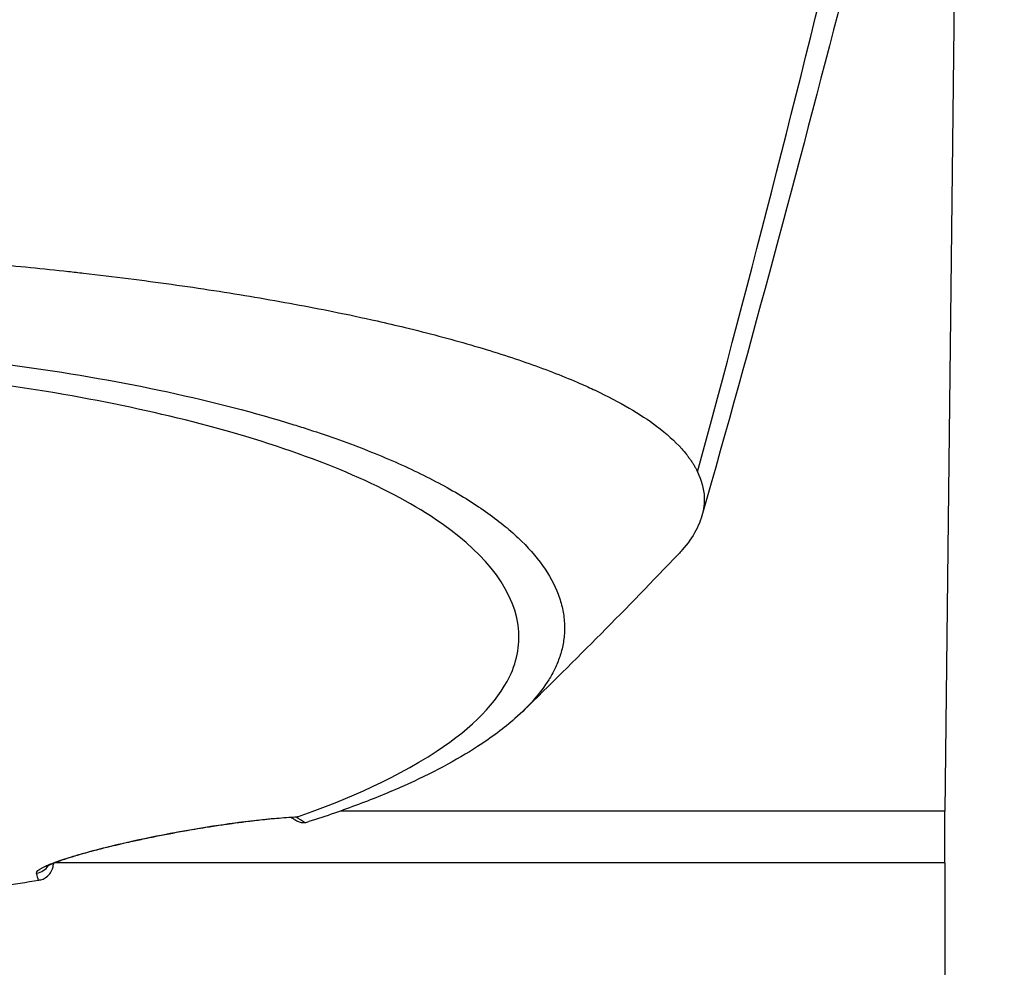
# Model space of a CAD drawing. Header units: millimetres. Extents: x 0 to 4378, y 0 to 2397.
# Tile 143 of 256: x 766 to 795, y 1705 to 1733. Entities that reach past the tile are written whole.
import ezdxf

# ---------------------------------------------------------------- set-up
doc = ezdxf.new("R2010")
doc.units = ezdxf.units.MM
doc.header["$LTSCALE"] = 0.2

# ---------------------------------------------------------------- blocks, each defined once
blk = doc.blocks.new('A$C6111ff40')
for p, q in [((39.423, 1247.342), (39.006, 1210)), ((39.006, 1210), (21.494, 1210)), ((39, 1208.5), (39, 1210)), ((13.171, 1208.496), (13.171, 1208.496)), ((13.181, 1208.5), (13.181, 1208.5)), ((13.182, 1208.5), (13.182, 1208.5)), ((13.182, 1208.5), (13.182, 1208.5)), ((39, 1208.5), (13.219, 1208.5)), ((39, 1208.5), (13.219, 1208.5)), ((39, 1208.5), (39, 1204))]:
    blk.add_line(p, q)
for centre, major_axis, ratio, start_param, end_param in [((17.668, 1209.135), (3.368, -0.401), 0.417978, 0.64978, 0.766906), ((16.874, 1209.912), (0.087, -0.492), 0.186356, 0, 0.125065), ((12.617, 1208.696), (0.486, 0.116), 0.997251, 4.629283, 5.460357), ((12.617, 1208.696), (0.486, 0.116), 0.997251, 5.530976, 5.531119), ((21.932, 1655.812), (9.691, 453.025), 0.011347, 3.30054, 3.30059)]:
    blk.add_ellipse(centre, major_axis=major_axis, ratio=ratio, start_param=start_param, end_param=end_param)
for points in [[(31.839, 1219.831), (34.917, 1231.126), (37.904, 1243.595), (40.725, 1256.877)], [(39.65, 1248.297), (37.358, 1238.648), (34.819, 1228.593), (31.966, 1218.556)], [(31.282, 1217.444), (29.803, 1215.884), (28.288, 1214.37), (26.797, 1212.912)], [(20.164, 1209.748), (20.133, 1209.77), (20.099, 1209.792), (20.064, 1209.814)], [(20.209, 1209.823), (20.196, 1209.821), (20.182, 1209.82), (20.168, 1209.82)], [(13.179, 1208.484), (13.178, 1208.47), (13.177, 1208.456), (13.175, 1208.442)], [(13.176, 1208.483), (13.177, 1208.482), (13.177, 1208.481), (13.177, 1208.48)], [(12.751, 1207.991), (12.731, 1208.046), (12.712, 1208.115), (12.691, 1208.203)]]:
    blk.add_open_spline(points, degree=3)
for points, knots in [([(3.067, 1226.344), (3.505, 1226.333), (3.941, 1226.319), (4.374, 1226.303), (4.856, 1226.285), (5.334, 1226.265), (5.81, 1226.242), (6.287, 1226.219), (6.761, 1226.194), (7.232, 1226.166), (7.704, 1226.139), (8.173, 1226.109), (8.639, 1226.077), (9.57, 1226.014), (10.488, 1225.941), (11.394, 1225.859), (12.144, 1225.791), (12.885, 1225.717), (13.617, 1225.637), (13.763, 1225.621), (13.909, 1225.604), (14.054, 1225.588), (14.926, 1225.488), (15.776, 1225.38), (16.601, 1225.265), (17.43, 1225.149), (18.235, 1225.025), (19.015, 1224.893), (19.795, 1224.761), (20.549, 1224.622), (21.276, 1224.475), (21.713, 1224.387), (22.139, 1224.296), (22.556, 1224.202), (22.832, 1224.14), (23.102, 1224.077), (23.366, 1224.013), (24.036, 1223.851), (24.669, 1223.683), (25.267, 1223.509), (25.868, 1223.334), (26.433, 1223.153), (26.961, 1222.967), (27.489, 1222.781), (27.98, 1222.589), (28.433, 1222.392), (28.584, 1222.326), (28.73, 1222.26), (28.873, 1222.192), (29.59, 1221.854), (30.182, 1221.507), (30.653, 1221.153), (30.94, 1220.937), (31.182, 1220.719), (31.379, 1220.499), (31.428, 1220.444), (31.474, 1220.388), (31.518, 1220.333), (31.529, 1220.319), (31.539, 1220.305), (31.55, 1220.291), (31.561, 1220.277), (31.571, 1220.263), (31.581, 1220.25), (31.602, 1220.222), (31.622, 1220.194), (31.641, 1220.166), (31.66, 1220.138), (31.679, 1220.11), (31.697, 1220.082), (31.714, 1220.054), (31.732, 1220.026), (31.748, 1219.998), (31.765, 1219.97), (31.781, 1219.942), (31.796, 1219.914), (31.812, 1219.886), (31.826, 1219.858), (31.839, 1219.829)], [0, 0, 0, 0, 0.0296065, 0.0296065, 0.0296065, 0.0625552, 0.0625552, 0.0625552, 0.0956223, 0.0956223, 0.0956223, 0.1287583, 0.1287583, 0.1287583, 0.1950345, 0.1950345, 0.1950345, 0.25, 0.25, 0.25, 0.2609996, 0.2609996, 0.2609996, 0.3271356, 0.3271356, 0.3271356, 0.3936018, 0.3936018, 0.3936018, 0.4600955, 0.4600955, 0.4600955, 0.5, 0.5, 0.5, 0.5264171, 0.5264171, 0.5264171, 0.593228, 0.593228, 0.593228, 0.6604161, 0.6604161, 0.6604161, 0.7276097, 0.7276097, 0.7276097, 0.75, 0.75, 0.75, 0.8628411, 0.8628411, 0.8628411, 0.9313886, 0.9313886, 0.9313886, 0.9485533, 0.9485533, 0.9485533, 0.9528443, 0.9528443, 0.9528443, 0.957135, 0.957135, 0.957135, 0.9657149, 0.9657149, 0.9657149, 0.9742923, 0.9742923, 0.9742923, 0.9828662, 0.9828662, 0.9828662, 0.9914358, 0.9914358, 0.9914358, 0.999992, 0.999992, 0.999992, 0.999992]), ([(3.067, 1223.623), (4.126, 1223.594), (5.172, 1223.549), (7.244, 1223.424), (8.265, 1223.343), (9.932, 1223.179), (10.592, 1223.106), (11.611, 1222.978), (11.978, 1222.929), (15.251, 1222.464), (17.895, 1221.895), (20.291, 1221.151), (20.433, 1221.106), (20.871, 1220.963), (21.175, 1220.86), (21.75, 1220.653), (22.029, 1220.548), (22.564, 1220.336), (22.824, 1220.227), (23.331, 1220.005), (23.576, 1219.891), (24.29, 1219.542), (24.73, 1219.301), (25.53, 1218.806), (25.889, 1218.554), (26.36, 1218.172), (26.504, 1218.046), (27.199, 1217.391), (27.591, 1216.843), (27.854, 1216.143), (27.895, 1216.005), (27.955, 1215.728), (27.974, 1215.589), (27.989, 1215.312), (27.986, 1215.176), (27.958, 1214.911), (27.934, 1214.781), (27.885, 1214.592), (27.867, 1214.531), (27.807, 1214.354), (27.758, 1214.236), (27.651, 1214.014), (27.593, 1213.909), (27.294, 1213.426), (26.967, 1213.05), (26.236, 1212.404), (25.874, 1212.133), (24.852, 1211.472), (24.133, 1211.088), (22.908, 1210.542), (22.475, 1210.364), (21.564, 1210.02), (21.084, 1209.853), (20.582, 1209.693)], [0.000005, 0.000005, 0.000005, 0.000005, 0.319511, 0.319511, 0.639479, 0.639479, 0.852403, 0.852403, 0.973891, 0.973891, 1.947625, 1.947625, 2.010365, 2.010365, 2.139691, 2.139691, 2.265575, 2.265575, 2.393345, 2.393345, 2.521559, 2.521559, 2.781941, 2.781941, 3.041001, 3.041001, 3.166048, 3.166048, 3.692233, 3.692233, 3.821507, 3.821507, 3.951206, 3.951206, 4.07808, 4.07808, 4.201324, 4.201324, 4.258471, 4.258471, 4.368502, 4.368502, 4.468635, 4.468635, 4.831764, 4.831764, 5.102761, 5.102761, 5.508805, 5.508805, 5.711646, 5.711646, 5.914059, 5.914059, 5.914059, 5.914059]), ([(20.254, 1209.834), (21.316, 1210.209), (22.924, 1210.836), (25.326, 1212.426), (26.033, 1213.15), (26.63, 1214.385), (26.71, 1214.881), (26.475, 1216.551), (25.525, 1217.6), (22.805, 1219.418), (20.784, 1220.276), (16.051, 1221.626), (13.47, 1222.136), (9.424, 1222.653), (8.146, 1222.781), (5.708, 1222.964), (4.554, 1223.025), (2.295, 1223.104), (1.147, 1223.124), (0.009, 1223.124)], [-5.847616, -5.847616, -5.847616, -5.847616, -5.038817, -5.038817, -4.426364, -4.426364, -4.019655, -4.019655, -3.083823, -3.083823, -2.043533, -2.043533, -1.111663, -1.111663, -0.700523, -0.700523, -0.341482, -0.341482, 0, 0, 0, 0]), ([(31.839, 1219.829), (31.944, 1219.581), (32.024, 1219.36), (32.034, 1219.051), (32.034, 1219.015), (32.03, 1218.885), (32.018, 1218.79), (31.923, 1218.317), (31.72, 1217.94), (31.358, 1217.525), (31.321, 1217.485), (31.282, 1217.444)], [0.0002343, 0.0002343, 0.0002343, 0.0002343, 0.3196338, 0.3196338, 0.3611236, 0.3611236, 0.4717969, 0.4717969, 0.9144158, 0.9144158, 0.9627057, 0.9627057, 0.9627057, 0.9627057]), ([(20.168, 1209.819), (19.866, 1209.806), (19.466, 1209.774), (18.763, 1209.693), (18.521, 1209.662), (17.866, 1209.571), (17.42, 1209.501), (16.961, 1209.419)], [0, 0, 0, 0, 0.1985112, 0.1985112, 0.2907739, 0.2907739, 0.4329564, 0.4329564, 0.4329564, 0.4329564]), ([(16.972, 1209.425), (17.177, 1209.462), (17.383, 1209.496), (17.59, 1209.53), (17.729, 1209.552), (17.888, 1209.576), (18.026, 1209.597), (18.093, 1209.607), (18.156, 1209.616), (18.209, 1209.623), (18.308, 1209.638), (18.406, 1209.651), (18.504, 1209.664), (18.567, 1209.673), (18.63, 1209.681), (18.693, 1209.689), (18.773, 1209.699), (18.851, 1209.709), (18.929, 1209.718), (18.935, 1209.719), (18.942, 1209.72), (18.948, 1209.72), (19.023, 1209.729), (19.114, 1209.74), (19.161, 1209.745), (19.355, 1209.766), (19.539, 1209.784), (19.714, 1209.799), (19.907, 1209.815), (20.089, 1209.827), (20.254, 1209.834)], [0, 0, 0, 0, 0.125, 0.125, 0.125, 0.2090035, 0.2090035, 0.2090035, 0.25, 0.25, 0.25, 0.3256794, 0.3256794, 0.3256794, 0.375, 0.375, 0.375, 0.4375, 0.4375, 0.4375, 0.442409, 0.442409, 0.442409, 0.5, 0.5, 0.5, 0.7377626, 0.7377626, 0.7377626, 0.9999993, 0.9999993, 0.9999993, 0.9999993]), ([(20.171, 1209.755), (20.25, 1209.699), (20.339, 1209.665), (20.422, 1209.666), (20.432, 1209.666), (20.441, 1209.667), (20.451, 1209.668)], [0.4974271, 0.4974271, 0.4974271, 0.4974271, 0.9461679, 0.9461679, 0.9461679, 0.9999981, 0.9999981, 0.9999981, 0.9999981]), ([(20.254, 1209.834), (20.247, 1209.832), (20.24, 1209.83), (20.225, 1209.826), (20.218, 1209.825), (20.209, 1209.823)], [0.000001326, 0.000001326, 0.000001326, 0.000001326, 0.003011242, 0.003011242, 0.005941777, 0.005941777, 0.005941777, 0.005941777]), ([(20.451, 1209.668), (20.476, 1209.67), (20.499, 1209.673), (20.544, 1209.682), (20.564, 1209.687), (20.582, 1209.693)], [-0.01640349, -0.01640349, -0.01640349, -0.01640349, -0.00821386, -0.00821386, -0.00002089, -0.00002089, -0.00002089, -0.00002089]), ([(12.691, 1208.203), (12.682, 1208.244), (12.746, 1208.303), (12.873, 1208.368), (12.886, 1208.375), (12.9, 1208.381), (12.914, 1208.388), (12.997, 1208.428), (13.102, 1208.471), (13.233, 1208.519), (13.298, 1208.543), (13.37, 1208.568), (13.451, 1208.594), (13.532, 1208.621), (13.614, 1208.647), (13.706, 1208.675), (13.769, 1208.694), (13.837, 1208.714), (13.915, 1208.737), (14.053, 1208.776), (14.181, 1208.812), (14.346, 1208.855), (14.407, 1208.872), (14.474, 1208.889), (14.549, 1208.908), (14.608, 1208.923), (14.667, 1208.938), (14.728, 1208.953), (14.811, 1208.974), (14.896, 1208.994), (14.983, 1209.015), (15.038, 1209.028), (15.089, 1209.04), (15.14, 1209.052), (15.23, 1209.073), (15.323, 1209.094), (15.454, 1209.123), (15.496, 1209.132), (15.537, 1209.141), (15.579, 1209.15), (15.641, 1209.164), (15.704, 1209.177), (15.767, 1209.191), (15.86, 1209.21), (15.927, 1209.224), (16.04, 1209.247), (16.055, 1209.251), (16.072, 1209.254), (16.09, 1209.258), (16.379, 1209.316), (16.674, 1209.372), (16.972, 1209.425)], [0, 0, 0, 0, 0.25, 0.25, 0.25, 0.275957, 0.275957, 0.275957, 0.425518, 0.425518, 0.425518, 0.5, 0.5, 0.5, 0.573987, 0.573987, 0.573987, 0.625, 0.625, 0.625, 0.716202, 0.716202, 0.716202, 0.75, 0.75, 0.75, 0.776323, 0.776323, 0.776323, 0.8125, 0.8125, 0.8125, 0.835296, 0.835296, 0.835296, 0.875, 0.875, 0.875, 0.887583, 0.887583, 0.887583, 0.90625, 0.90625, 0.90625, 0.933682, 0.933682, 0.933682, 0.9375, 0.9375, 0.9375, 1, 1, 1, 1]), ([(16.961, 1209.419), (16.613, 1209.358), (16.249, 1209.287), (15.567, 1209.145), (15.239, 1209.072), (14.646, 1208.929), (14.374, 1208.859), (13.886, 1208.724), (13.671, 1208.658), (13.301, 1208.534), (13.152, 1208.476), (13.015, 1208.411), (12.983, 1208.392), (12.979, 1208.389), (12.979, 1208.389), (12.979, 1208.389)], [0, 0, 0, 0, 0.1080697, 0.1080697, 0.211387, 0.211387, 0.3139859, 0.3139859, 0.4245431, 0.4245431, 0.5528583, 0.5528583, 0.6252581, 0.6252581, 0.6304119, 0.6304119, 0.6304119, 0.6304119]), ([(12.817, 1208.007), (12.896, 1208.03), (12.998, 1208.093), (13.055, 1208.159), (13.062, 1208.167), (13.069, 1208.176), (13.075, 1208.184), (13.101, 1208.219), (13.114, 1208.224), (13.148, 1208.322), (13.182, 1208.421), (13.177, 1208.473), (13.177, 1208.48)], [0.0000145, 0.0000145, 0.0000145, 0.0000145, 0.4407612, 0.4407612, 0.4407612, 0.5, 0.5, 0.5, 0.75, 0.75, 0.75, 1, 1, 1, 1]), ([(12.751, 1207.991), (12.398, 1207.93), (12.039, 1207.872), (11.313, 1207.761), (10.946, 1207.708), (10.324, 1207.623), (10.071, 1207.59), (9.489, 1207.518), (9.153, 1207.478), (8.356, 1207.389), (7.898, 1207.342), (7.175, 1207.274), (6.907, 1207.25), (5.675, 1207.146), (4.695, 1207.082), (2.717, 1206.987), (1.718, 1206.958), (0.6, 1206.947), (0.362, 1206.946), (0.123, 1206.945), (0.004, 1206.945)], [-1.260137, -1.260137, -1.260137, -1.260137, -1.13977, -1.13977, -1.019298, -1.019298, -0.938268, -0.938268, -0.827897, -0.827897, -0.68116, -0.68116, -0.598483, -0.598483, -0.299873, -0.299873, 0, 0, 0.035566, 0.071132, 0.071132, 0.071132, 0.071132]), ([(12.817, 1208.007), (12.806, 1208.003), (12.795, 1208), (12.773, 1207.995), (12.762, 1207.993), (12.751, 1207.991)], [-0.007110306, -0.007110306, -0.007110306, -0.007110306, -0.003649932, -0.003649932, -0.000004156, -0.000004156, -0.000004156, -0.000004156])]:
    blk.add_open_spline(points, degree=3, knots=knots)

msp = doc.modelspace()

# ---------------------------------------------------------------- block references
msp.add_blockref('A$C6111ff40', (754.287, 499.915))

doc.saveas('drawing.dxf')
